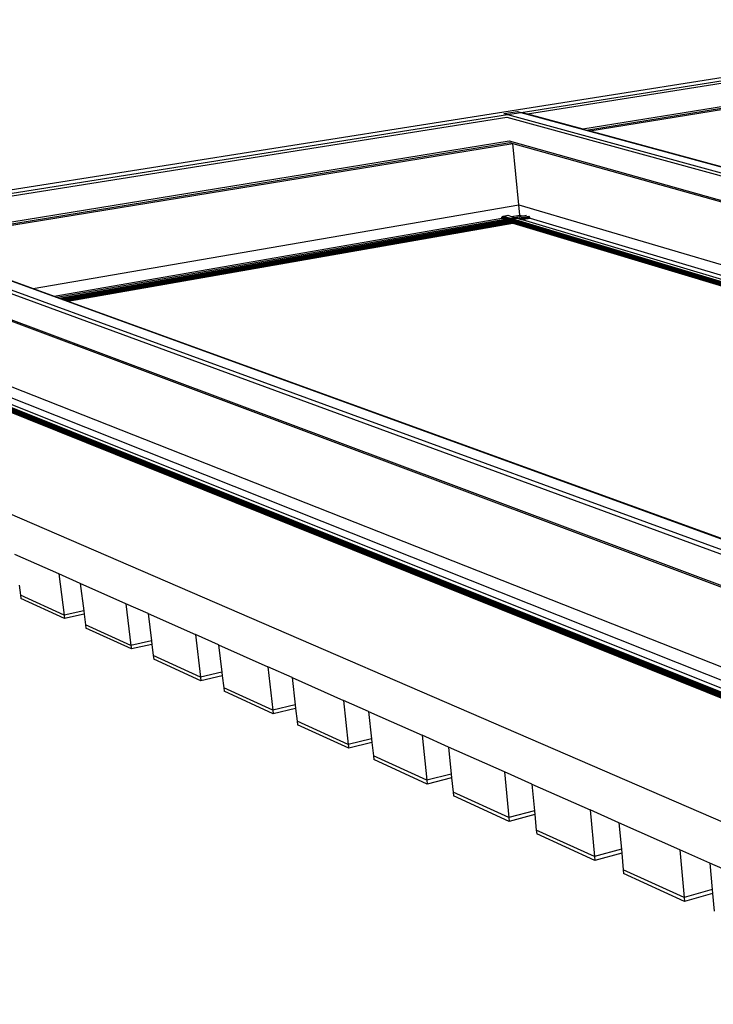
# Model space of a CAD drawing. Header units: millimetres. Extents: x 2505.31 to 2510.58, y 5110.13 to 5113.73.
# Tile 30 of 37: x 2509.28 to 2509.48, y 5110.38 to 5110.67. Entities that reach past the tile are written whole.
import ezdxf

# ---------------------------------------------------------------- set-up
doc = ezdxf.new("R2010")
doc.units = ezdxf.units.MM

# ---------------------------------------------------------------- blocks, each defined once
blk = doc.blocks.new('Aries_60x120_HS_TopView')
for p, q in [((2509.21463, 5110.60837), (2509.59227, 5110.66805)), ((2509.42585, 5110.64075), (2509.5884, 5110.6665)), ((2509.42772, 5110.64027), (2509.58832, 5110.66579)), ((2509.444, 5110.63585), (2509.58868, 5110.65936)), ((2509.44515, 5110.63554), (2509.58877, 5110.65894)), ((2509.44604, 5110.6353), (2509.58927, 5110.65864)), ((2509.22596, 5110.60907), (2509.42181, 5110.6401)), ((2509.42078, 5110.64038), (2509.42081, 5110.64038)), ((2509.42081, 5110.64038), (2509.42085, 5110.64039)), ((2509.42085, 5110.64039), (2509.4248, 5110.64102)), ((2509.42085, 5110.64039), (2509.42184, 5110.64012)), ((2509.42181, 5110.6401), (2509.42182, 5110.64011)), ((2509.42182, 5110.64011), (2509.42184, 5110.64012)), ((2509.42184, 5110.64012), (2509.42579, 5110.64075)), ((2509.42184, 5110.64012), (2510.24318, 5110.41583)), ((2509.4248, 5110.64102), (2509.42484, 5110.64102)), ((2509.4248, 5110.64102), (2509.42579, 5110.64075)), ((2509.42484, 5110.64102), (2509.42487, 5110.64102)), ((2509.42579, 5110.64075), (2510.24713, 5110.41768)), ((2509.42579, 5110.64075), (2509.42585, 5110.64075)), ((2509.42613, 5110.6407), (2509.42618, 5110.64069)), ((2509.42618, 5110.64069), (2509.42772, 5110.64027)), ((2509.42772, 5110.64027), (2509.444, 5110.63585)), ((2509.22779, 5110.6085), (2509.42166, 5110.63931)), ((2509.42166, 5110.63931), (2510.24086, 5110.41498)), ((2509.444, 5110.63585), (2509.44515, 5110.63554)), ((2509.44515, 5110.63554), (2509.44604, 5110.6353)), ((2509.44604, 5110.6353), (2509.48697, 5110.62418)), ((2509.24261, 5110.60313), (2509.42232, 5110.63233)), ((2509.24367, 5110.60274), (2509.4225, 5110.63187)), ((2509.24448, 5110.60245), (2509.42341, 5110.63161)), ((2509.42234, 5110.63233), (2510.22526, 5110.40765)), ((2509.4225, 5110.63187), (2509.42251, 5110.63187)), ((2509.42251, 5110.63187), (2509.42253, 5110.63186)), ((2509.42253, 5110.63186), (2509.42254, 5110.63186)), ((2509.42254, 5110.63186), (2509.42341, 5110.63161)), ((2509.42341, 5110.63161), (2509.42341, 5110.63162)), ((2509.42513, 5110.61352), (2509.42341, 5110.63161)), ((2509.42341, 5110.63161), (2510.22432, 5110.40721)), ((2509.42341, 5110.63161), (2510.22433, 5110.40722)), ((2509.28197, 5110.58885), (2509.42513, 5110.61352)), ((2509.42541, 5110.61049), (2509.42513, 5110.61352)), ((2509.42513, 5110.61352), (2510.18519, 5110.38884)), ((2509.22115, 5110.60831), (2510.02638, 5110.31398)), ((2509.22596, 5110.60907), (2510.03198, 5110.31661)), ((2509.28812, 5110.58662), (2509.4201, 5110.60957)), ((2509.28896, 5110.58631), (2509.42099, 5110.60931)), ((2509.28967, 5110.58605), (2509.42334, 5110.60935)), ((2509.2897, 5110.58605), (2509.42336, 5110.60935)), ((2509.28972, 5110.58604), (2509.42334, 5110.60933)), ((2509.28976, 5110.58602), (2509.42333, 5110.60931)), ((2509.2898, 5110.58601), (2509.42332, 5110.60929)), ((2509.28984, 5110.58599), (2509.4233, 5110.60927)), ((2509.28989, 5110.58598), (2509.42329, 5110.60924)), ((2509.28994, 5110.58596), (2509.42328, 5110.60921)), ((2509.28999, 5110.58594), (2509.42327, 5110.60918)), ((2509.29005, 5110.58592), (2509.42325, 5110.60915)), ((2509.29012, 5110.58589), (2509.42324, 5110.60912)), ((2509.29019, 5110.58587), (2509.42323, 5110.60908)), ((2509.29026, 5110.58584), (2509.42323, 5110.60904)), ((2509.29033, 5110.58582), (2509.42322, 5110.609)), ((2509.2904, 5110.58579), (2509.42321, 5110.60897)), ((2509.29048, 5110.58576), (2509.42321, 5110.60893)), ((2509.29056, 5110.58573), (2509.4232, 5110.60888)), ((2509.29064, 5110.5857), (2509.4232, 5110.60884)), ((2509.29073, 5110.58567), (2509.42319, 5110.6088)), ((2509.29081, 5110.58564), (2509.42319, 5110.60876)), ((2509.29089, 5110.58561), (2509.42319, 5110.60872)), ((2509.29098, 5110.58558), (2509.42319, 5110.60867)), ((2509.29106, 5110.58555), (2509.42319, 5110.60863)), ((2509.29114, 5110.58552), (2509.4232, 5110.60859)), ((2509.29123, 5110.58549), (2509.4232, 5110.60855)), ((2509.29131, 5110.58546), (2509.4232, 5110.60851)), ((2509.29139, 5110.58543), (2509.42321, 5110.60847)), ((2509.29146, 5110.58541), (2509.42321, 5110.60843)), ((2509.29154, 5110.58538), (2509.42322, 5110.6084)), ((2509.29161, 5110.58535), (2509.42323, 5110.60836)), ((2509.29168, 5110.58533), (2509.42324, 5110.60833)), ((2509.29174, 5110.5853), (2509.42325, 5110.6083)), ((2509.29181, 5110.58528), (2509.42326, 5110.60827)), ((2509.29186, 5110.58526), (2509.42327, 5110.60824)), ((2509.29192, 5110.58524), (2509.42328, 5110.60822)), ((2509.29197, 5110.58522), (2509.4233, 5110.60819)), ((2509.29201, 5110.58521), (2509.42331, 5110.60817)), ((2509.29206, 5110.58519), (2509.42332, 5110.60815)), ((2509.29209, 5110.58518), (2509.42334, 5110.60814)), ((2509.29212, 5110.58517), (2509.42335, 5110.60812)), ((2509.2922, 5110.58514), (2509.42337, 5110.60811)), ((2509.2922, 5110.58514), (2509.42339, 5110.6081)), ((2509.4201, 5110.6096), (2509.42011, 5110.60964)), ((2509.4201, 5110.60957), (2509.4201, 5110.6096)), ((2509.4201, 5110.6096), (2509.42105, 5110.60932)), ((2509.42011, 5110.60968), (2509.42012, 5110.60972)), ((2509.42011, 5110.60964), (2509.42011, 5110.60968)), ((2509.42011, 5110.60968), (2509.42123, 5110.60935)), ((2509.42011, 5110.60964), (2509.42114, 5110.60933)), ((2509.42012, 5110.60972), (2509.42013, 5110.60976)), ((2509.42012, 5110.60972), (2509.42132, 5110.60936)), ((2509.42013, 5110.60976), (2509.42015, 5110.6098)), ((2509.42013, 5110.60976), (2509.42141, 5110.60938)), ((2509.42015, 5110.6098), (2509.42016, 5110.60984)), ((2509.42015, 5110.6098), (2509.4215, 5110.60939)), ((2509.42016, 5110.60984), (2509.42018, 5110.60987)), ((2509.42016, 5110.60984), (2509.42159, 5110.60941)), ((2509.42018, 5110.60987), (2509.4202, 5110.60991)), ((2509.42018, 5110.60987), (2509.42168, 5110.60943)), ((2509.4202, 5110.60991), (2509.42023, 5110.60994)), ((2509.4202, 5110.60991), (2509.42176, 5110.60944)), ((2509.42023, 5110.60994), (2509.42025, 5110.60998)), ((2509.42023, 5110.60994), (2509.42185, 5110.60946)), ((2509.42025, 5110.60998), (2509.42028, 5110.61001)), ((2509.42025, 5110.60998), (2509.42193, 5110.60947)), ((2509.42028, 5110.61001), (2509.4203, 5110.61003)), ((2509.42028, 5110.61001), (2509.42201, 5110.60948)), ((2509.4203, 5110.61003), (2509.42033, 5110.61006)), ((2509.4203, 5110.61003), (2509.42209, 5110.6095)), ((2509.42033, 5110.61006), (2509.42036, 5110.61009)), ((2509.42033, 5110.61006), (2509.42217, 5110.60951)), ((2509.42036, 5110.61009), (2509.42039, 5110.61011)), ((2509.42036, 5110.61009), (2509.42224, 5110.60952)), ((2509.42039, 5110.61011), (2509.42043, 5110.61013)), ((2509.42039, 5110.61011), (2509.4223, 5110.60954)), ((2509.42043, 5110.61013), (2509.42046, 5110.61015)), ((2509.42043, 5110.61013), (2509.42237, 5110.60955)), ((2509.42046, 5110.61015), (2509.4205, 5110.61016)), ((2509.42046, 5110.61015), (2509.42243, 5110.60956)), ((2509.4205, 5110.61016), (2509.42053, 5110.61017)), ((2509.4205, 5110.61016), (2509.42248, 5110.60957)), ((2509.42053, 5110.61017), (2509.42057, 5110.61018)), ((2509.42053, 5110.61017), (2509.42253, 5110.60957)), ((2509.42057, 5110.61018), (2509.4206, 5110.61019)), ((2509.42057, 5110.61018), (2509.42258, 5110.60958)), ((2509.4206, 5110.61019), (2509.42191, 5110.61042)), ((2509.4206, 5110.61019), (2509.42261, 5110.60959)), ((2509.42099, 5110.60931), (2509.42105, 5110.60932)), ((2509.42105, 5110.60932), (2509.42114, 5110.60933)), ((2509.42114, 5110.60933), (2509.42123, 5110.60935)), ((2509.42123, 5110.60935), (2509.42132, 5110.60936)), ((2509.42132, 5110.60936), (2509.42141, 5110.60938)), ((2509.42141, 5110.60938), (2509.4215, 5110.60939)), ((2509.4215, 5110.60939), (2509.42159, 5110.60941)), ((2509.42159, 5110.60941), (2509.42168, 5110.60943)), ((2509.42168, 5110.60943), (2509.42176, 5110.60944)), ((2509.42176, 5110.60944), (2509.42185, 5110.60946)), ((2509.42185, 5110.60946), (2509.42193, 5110.60947)), ((2509.42191, 5110.61042), (2509.42304, 5110.61008)), ((2509.42193, 5110.60947), (2509.42201, 5110.60948)), ((2509.42201, 5110.60948), (2509.42209, 5110.6095)), ((2509.42209, 5110.6095), (2509.42217, 5110.60951)), ((2509.42217, 5110.60951), (2509.42224, 5110.60952)), ((2509.42224, 5110.60952), (2509.4223, 5110.60954)), ((2509.4223, 5110.60954), (2509.42237, 5110.60955)), ((2509.42237, 5110.60955), (2509.42243, 5110.60956)), ((2509.42243, 5110.60956), (2509.42248, 5110.60957)), ((2509.42248, 5110.60957), (2509.42253, 5110.60957)), ((2509.42253, 5110.60957), (2509.42254, 5110.60957)), ((2509.42254, 5110.60957), (2509.42258, 5110.60958)), ((2509.42258, 5110.60958), (2509.42261, 5110.60959)), ((2509.42258, 5110.60958), (2509.42334, 5110.60935)), ((2509.42261, 5110.60959), (2509.42392, 5110.60982)), ((2509.42261, 5110.60959), (2509.42337, 5110.60936)), ((2509.42304, 5110.61008), (2509.42541, 5110.61049)), ((2509.42304, 5110.61008), (2509.42392, 5110.60982)), ((2509.42321, 5110.60884), (2510.17381, 5110.38349)), ((2509.42321, 5110.6088), (2510.17372, 5110.38345)), ((2509.42321, 5110.60875), (2510.17362, 5110.38341)), ((2509.42321, 5110.60871), (2510.17353, 5110.38336)), ((2509.42321, 5110.60867), (2510.17344, 5110.38332)), ((2509.42321, 5110.60863), (2510.17335, 5110.38328)), ((2509.42321, 5110.60859), (2510.17326, 5110.38324)), ((2509.42322, 5110.60896), (2510.17408, 5110.38362)), ((2509.42322, 5110.60892), (2510.17399, 5110.38358)), ((2509.42322, 5110.60888), (2510.1739, 5110.38354)), ((2509.42322, 5110.60854), (2510.17318, 5110.3832)), ((2509.42322, 5110.6085), (2510.1731, 5110.38316)), ((2509.42323, 5110.609), (2510.17417, 5110.38366)), ((2509.42323, 5110.60847), (2510.17302, 5110.38312)), ((2509.42323, 5110.60843), (2510.17294, 5110.38308)), ((2509.42323, 5110.60839), (2510.17287, 5110.38305)), ((2509.42324, 5110.60912), (2510.17443, 5110.38378)), ((2509.42324, 5110.60908), (2510.17434, 5110.38374)), ((2509.42324, 5110.60904), (2510.17426, 5110.3837)), ((2509.42324, 5110.60836), (2510.1728, 5110.38302)), ((2509.42325, 5110.60915), (2510.17451, 5110.38382)), ((2509.42325, 5110.60833), (2510.17273, 5110.38299)), ((2509.42326, 5110.60829), (2510.17267, 5110.38296)), ((2509.42327, 5110.60918), (2510.17459, 5110.38386)), ((2509.42327, 5110.60826), (2510.17261, 5110.38293)), ((2509.42327, 5110.60824), (2510.17256, 5110.38291)), ((2509.42328, 5110.60921), (2510.17466, 5110.38389)), ((2509.42328, 5110.60822), (2510.17252, 5110.38288)), ((2509.4233, 5110.60927), (2510.17479, 5110.38395)), ((2509.4233, 5110.60924), (2510.17473, 5110.38392)), ((2509.4233, 5110.60819), (2510.17247, 5110.38287)), ((2509.42332, 5110.60929), (2510.17485, 5110.38398)), ((2509.42332, 5110.60817), (2510.17244, 5110.38285)), ((2509.42333, 5110.60931), (2510.17491, 5110.38401)), ((2509.42334, 5110.60814), (2509.42333, 5110.60815)), ((2509.42334, 5110.60935), (2509.42337, 5110.60936)), ((2509.42334, 5110.60933), (2510.17496, 5110.38403)), ((2509.42334, 5110.60814), (2509.42335, 5110.60812)), ((2509.42335, 5110.60812), (2509.42337, 5110.60811)), ((2509.42336, 5110.60935), (2510.175, 5110.38405)), ((2509.42337, 5110.60936), (2509.42468, 5110.60959)), ((2509.42337, 5110.60936), (2509.4234, 5110.60935)), ((2509.42337, 5110.60811), (2509.42338, 5110.60811)), ((2509.42338, 5110.60811), (2509.42339, 5110.6081)), ((2509.42338, 5110.60811), (2509.4234, 5110.6081)), ((2509.42339, 5110.6081), (2509.4234, 5110.6081)), ((2509.4234, 5110.60935), (2509.4247, 5110.60958)), ((2509.4234, 5110.60935), (2509.42343, 5110.60935)), ((2509.4234, 5110.6081), (2509.42341, 5110.6081)), ((2509.42341, 5110.6081), (2510.17235, 5110.3828)), ((2509.42341, 5110.6081), (2510.17236, 5110.38281)), ((2509.42341, 5110.6081), (2510.17238, 5110.38282)), ((2509.42341, 5110.6081), (2510.17241, 5110.38283)), ((2509.42343, 5110.60935), (2509.42472, 5110.60957)), ((2509.42343, 5110.60935), (2510.17504, 5110.38407)), ((2509.42392, 5110.60982), (2509.4263, 5110.61023)), ((2509.42392, 5110.60982), (2509.42468, 5110.60959)), ((2509.42468, 5110.60959), (2509.42814, 5110.61019)), ((2509.42468, 5110.60959), (2509.4247, 5110.60958)), ((2509.4247, 5110.60958), (2509.42816, 5110.61018)), ((2509.4247, 5110.60958), (2509.42472, 5110.60957)), ((2509.42472, 5110.60957), (2509.42474, 5110.60957)), ((2509.42474, 5110.60957), (2509.42818, 5110.61017)), ((2509.42474, 5110.60957), (2509.42477, 5110.60956)), ((2509.42477, 5110.60956), (2509.4282, 5110.61016)), ((2509.42477, 5110.60956), (2509.42481, 5110.60955)), ((2509.42481, 5110.60955), (2509.42822, 5110.61015)), ((2509.42481, 5110.60955), (2509.42486, 5110.60954)), ((2509.42486, 5110.60954), (2509.42825, 5110.61012)), ((2509.42486, 5110.60954), (2509.42491, 5110.60952)), ((2509.42491, 5110.60952), (2509.42827, 5110.61011)), ((2509.42491, 5110.60952), (2509.42496, 5110.60951)), ((2509.42496, 5110.60951), (2509.42829, 5110.61009)), ((2509.42496, 5110.60951), (2509.42502, 5110.60949)), ((2509.42502, 5110.60949), (2509.42831, 5110.61006)), ((2509.42502, 5110.60949), (2509.42509, 5110.60947)), ((2509.42509, 5110.60947), (2509.42833, 5110.61003)), ((2509.42509, 5110.60947), (2509.42515, 5110.60945)), ((2509.42515, 5110.60945), (2509.42835, 5110.61001)), ((2509.42515, 5110.60945), (2509.42522, 5110.60943)), ((2509.42522, 5110.60943), (2509.42837, 5110.60998)), ((2509.42522, 5110.60943), (2509.4253, 5110.6094)), ((2509.4253, 5110.6094), (2509.42839, 5110.60994)), ((2509.4253, 5110.6094), (2509.42538, 5110.60938)), ((2509.42538, 5110.60938), (2509.4284, 5110.60991)), ((2509.42538, 5110.60938), (2509.42546, 5110.60936)), ((2509.42541, 5110.61049), (2509.4263, 5110.61023)), ((2509.42546, 5110.60936), (2509.42842, 5110.60987)), ((2509.42546, 5110.60936), (2509.42554, 5110.60933)), ((2509.42554, 5110.60933), (2509.42843, 5110.60984)), ((2509.42554, 5110.60933), (2509.42562, 5110.60931)), ((2509.42562, 5110.60931), (2509.42845, 5110.6098)), ((2509.42562, 5110.60931), (2509.42571, 5110.60928)), ((2509.42571, 5110.60928), (2509.42846, 5110.60976)), ((2509.42571, 5110.60928), (2509.4258, 5110.60926)), ((2509.4258, 5110.60926), (2509.42847, 5110.60972)), ((2509.4258, 5110.60926), (2509.42589, 5110.60923)), ((2509.42589, 5110.60923), (2509.42849, 5110.60968)), ((2509.42589, 5110.60923), (2509.42598, 5110.6092)), ((2509.42598, 5110.6092), (2509.4285, 5110.60964)), ((2509.42598, 5110.6092), (2509.42606, 5110.60918)), ((2509.42606, 5110.60918), (2509.4285, 5110.6096)), ((2509.42606, 5110.60918), (2509.42613, 5110.60916)), ((2509.42613, 5110.60916), (2510.17638, 5110.3847)), ((2509.4263, 5110.61023), (2509.42738, 5110.61042)), ((2509.42853, 5110.60957), (2510.17881, 5110.38584)), ((2509.22086, 5110.6074), (2510.02377, 5110.31304)), ((2509.24448, 5110.60245), (2509.28197, 5110.58885)), ((2509.22196, 5110.59976), (2510.01965, 5110.30116)), ((2509.22379, 5110.5987), (2510.01962, 5110.30047)), ((2509.28197, 5110.58885), (2509.28812, 5110.58662)), ((2509.28812, 5110.58662), (2509.28896, 5110.58631)), ((2509.28896, 5110.58631), (2509.28967, 5110.58605)), ((2509.28967, 5110.58605), (2509.2897, 5110.58605)), ((2509.2897, 5110.58605), (2509.28972, 5110.58604)), ((2509.28972, 5110.58604), (2509.28976, 5110.58602)), ((2509.28976, 5110.58602), (2509.2898, 5110.58601)), ((2509.2898, 5110.58601), (2509.28984, 5110.58599)), ((2509.28984, 5110.58599), (2509.28989, 5110.58598)), ((2509.28989, 5110.58598), (2509.28994, 5110.58596)), ((2509.28994, 5110.58596), (2509.28999, 5110.58594)), ((2509.28999, 5110.58594), (2509.29005, 5110.58592)), ((2509.29005, 5110.58592), (2509.29012, 5110.58589)), ((2509.29012, 5110.58589), (2509.29019, 5110.58587)), ((2509.29019, 5110.58587), (2509.29026, 5110.58584)), ((2509.29026, 5110.58584), (2509.29033, 5110.58582)), ((2509.29033, 5110.58582), (2509.2904, 5110.58579)), ((2509.2904, 5110.58579), (2509.29048, 5110.58576)), ((2509.29048, 5110.58576), (2509.29056, 5110.58573)), ((2509.29056, 5110.58573), (2509.29064, 5110.5857)), ((2509.29064, 5110.5857), (2509.29073, 5110.58567)), ((2509.29073, 5110.58567), (2509.29081, 5110.58564)), ((2509.29081, 5110.58564), (2509.29089, 5110.58561)), ((2509.29089, 5110.58561), (2509.29098, 5110.58558)), ((2509.29098, 5110.58558), (2509.29106, 5110.58555)), ((2509.29106, 5110.58555), (2509.29114, 5110.58552)), ((2509.29114, 5110.58552), (2509.29123, 5110.58549)), ((2509.29123, 5110.58549), (2509.29131, 5110.58546)), ((2509.29131, 5110.58546), (2509.29139, 5110.58543)), ((2509.29139, 5110.58543), (2509.29146, 5110.58541)), ((2509.29146, 5110.58541), (2509.29154, 5110.58538)), ((2509.29154, 5110.58538), (2509.29161, 5110.58535)), ((2509.29161, 5110.58535), (2509.29168, 5110.58533)), ((2509.29168, 5110.58533), (2509.29174, 5110.5853)), ((2509.29174, 5110.5853), (2509.29181, 5110.58528)), ((2509.29181, 5110.58528), (2509.29186, 5110.58526)), ((2509.29186, 5110.58526), (2509.29192, 5110.58524)), ((2509.29192, 5110.58524), (2509.29197, 5110.58522)), ((2509.29197, 5110.58522), (2509.29201, 5110.58521)), ((2509.29201, 5110.58521), (2509.29206, 5110.58519)), ((2509.29206, 5110.58519), (2509.29209, 5110.58518)), ((2509.29209, 5110.58518), (2509.29212, 5110.58517)), ((2509.29212, 5110.58517), (2509.2922, 5110.58514)), ((2509.2922, 5110.58514), (2510.03184, 5110.31682)), ((2509.22654, 5110.57929), (2510.02218, 5110.26562)), ((2509.22338, 5110.57391), (2510.0121, 5110.2574)), ((2509.22338, 5110.57386), (2510.01207, 5110.25733)), ((2509.22338, 5110.57382), (2510.01204, 5110.25725)), ((2509.22338, 5110.57368), (2510.01199, 5110.25702)), ((2509.22338, 5110.57364), (2510.01198, 5110.25695)), ((2509.22339, 5110.57396), (2510.01215, 5110.25747)), ((2509.22339, 5110.57377), (2510.01202, 5110.25717)), ((2509.22339, 5110.57372), (2510.012, 5110.2571)), ((2509.22339, 5110.57359), (2510.01198, 5110.25687)), ((2509.2234, 5110.5741), (2510.01235, 5110.25766)), ((2509.2234, 5110.574), (2510.0122, 5110.25754)), ((2509.22341, 5110.57405), (2510.01227, 5110.2576)), ((2509.22341, 5110.57355), (2510.01198, 5110.2568)), ((2509.22342, 5110.57414), (2510.01244, 5110.25771)), ((2509.22342, 5110.57351), (2510.01199, 5110.25673)), ((2509.22343, 5110.57418), (2510.01254, 5110.25776)), ((2509.22343, 5110.57347), (2510.012, 5110.25666)), ((2509.22345, 5110.57422), (2510.01263, 5110.25781)), ((2509.22345, 5110.57343), (2510.01201, 5110.2566)), ((2509.22346, 5110.57426), (2510.01273, 5110.25786)), ((2509.22346, 5110.57339), (2510.01202, 5110.25654)), ((2509.22347, 5110.5743), (2510.01283, 5110.2579)), ((2509.22348, 5110.57336), (2510.01204, 5110.25648)), ((2509.22349, 5110.57434), (2510.01293, 5110.25794)), ((2509.2235, 5110.57333), (2510.01205, 5110.25643)), ((2509.22351, 5110.57437), (2510.01303, 5110.25798)), ((2509.22351, 5110.5733), (2510.01206, 5110.2564)), ((2509.22353, 5110.57441), (2510.01314, 5110.25801)), ((2509.22353, 5110.57327), (2510.01208, 5110.25635)), ((2509.22355, 5110.57444), (2510.01325, 5110.25803)), ((2509.22356, 5110.57325), (2510.01209, 5110.25631)), ((2509.22357, 5110.57446), (2510.01337, 5110.25805)), ((2509.2236, 5110.57449), (2510.01348, 5110.25807)), ((2509.22362, 5110.57451), (2510.0136, 5110.25808)), ((2509.22365, 5110.57453), (2510.01372, 5110.25809)), ((2509.22372, 5110.57453), (2510.01377, 5110.25812)), ((2509.22658, 5110.5743), (2510.01533, 5110.25917)), ((2509.22984, 5110.57486), (2510.01911, 5110.26109)), ((2510.04912, 5110.18793), (2509.15833, 5110.57296)), ((2509.22371, 5110.57316), (2510.01212, 5110.25624)), ((2509.22371, 5110.57316), (2510.01211, 5110.25626)), ((2509.22371, 5110.57316), (2510.01211, 5110.25628)), ((2509.28951, 5110.50477), (2509.27661, 5110.5105)), ((2509.28951, 5110.50477), (2509.29108, 5110.49267)), ((2509.29584, 5110.50196), (2509.28951, 5110.50477)), ((2509.2778, 5110.5015), (2509.27819, 5110.49853)), ((2509.30926, 5110.49601), (2509.29584, 5110.50196)), ((2509.29584, 5110.50196), (2509.29687, 5110.49394)), ((2509.29108, 5110.49267), (2509.27819, 5110.49853)), ((2509.27819, 5110.49853), (2509.27832, 5110.49754)), ((2509.29121, 5110.49167), (2509.27832, 5110.49754)), ((2509.30926, 5110.49601), (2509.31079, 5110.4837)), ((2509.31584, 5110.49309), (2509.30926, 5110.49601)), ((2509.29687, 5110.49394), (2509.29108, 5110.49267)), ((2509.29108, 5110.49267), (2509.29121, 5110.49167)), ((2509.297, 5110.49294), (2509.29121, 5110.49167)), ((2509.29687, 5110.49394), (2509.297, 5110.49294)), ((2509.297, 5110.49294), (2509.2974, 5110.48979)), ((2509.31584, 5110.49309), (2509.32979, 5110.4869)), ((2509.31584, 5110.49309), (2509.31683, 5110.48506)), ((2509.31079, 5110.4837), (2509.2974, 5110.48979)), ((2509.2974, 5110.48979), (2509.29753, 5110.48878)), ((2509.31092, 5110.48268), (2509.29753, 5110.48878)), ((2509.32979, 5110.4869), (2509.3313, 5110.47437)), ((2509.33664, 5110.48386), (2509.32979, 5110.4869)), ((2509.31683, 5110.48506), (2509.31079, 5110.4837)), ((2509.31079, 5110.4837), (2509.31092, 5110.48268)), ((2509.31696, 5110.48404), (2509.31092, 5110.48268)), ((2509.31683, 5110.48506), (2509.31696, 5110.48404)), ((2509.31696, 5110.48404), (2509.31737, 5110.48071)), ((2509.33664, 5110.48386), (2509.35117, 5110.47742)), ((2509.33664, 5110.48386), (2509.3376, 5110.47583)), ((2509.3313, 5110.47437), (2509.31737, 5110.48071)), ((2509.31737, 5110.48071), (2509.3175, 5110.47968)), ((2509.33142, 5110.47333), (2509.3175, 5110.47968)), ((2509.3376, 5110.47583), (2509.3313, 5110.47437)), ((2509.33772, 5110.47479), (2509.33142, 5110.47333)), ((2509.3376, 5110.47583), (2509.33772, 5110.47479)), ((2509.33772, 5110.47479), (2509.33814, 5110.47126)), ((2509.35117, 5110.47742), (2509.35264, 5110.46466)), ((2509.3583, 5110.47425), (2509.35117, 5110.47742)), ((2509.3313, 5110.47437), (2509.33142, 5110.47333)), ((2509.3583, 5110.47425), (2509.37343, 5110.46754)), ((2509.3583, 5110.47425), (2509.35922, 5110.46623)), ((2509.35264, 5110.46466), (2509.33814, 5110.47126)), ((2509.33814, 5110.47126), (2509.33826, 5110.47021)), ((2509.35276, 5110.4636), (2509.33826, 5110.47021)), ((2509.35922, 5110.46623), (2509.35264, 5110.46466)), ((2509.35922, 5110.46623), (2509.35934, 5110.46518)), ((2509.37343, 5110.46754), (2509.37487, 5110.45454)), ((2509.38087, 5110.46424), (2509.37343, 5110.46754)), ((2509.35264, 5110.46466), (2509.35276, 5110.4636)), ((2509.35934, 5110.46518), (2509.35276, 5110.4636)), ((2509.35934, 5110.46518), (2509.35976, 5110.46142)), ((2509.38087, 5110.46424), (2509.39665, 5110.45724)), ((2509.38087, 5110.46424), (2509.38174, 5110.45624)), ((2509.37487, 5110.45454), (2509.35976, 5110.46142)), ((2509.35976, 5110.46142), (2509.35989, 5110.46035)), ((2509.37499, 5110.45347), (2509.35989, 5110.46035)), ((2509.39665, 5110.45724), (2509.39804, 5110.444)), ((2509.40441, 5110.45379), (2509.39665, 5110.45724)), ((2509.38174, 5110.45624), (2509.37487, 5110.45454)), ((2509.37487, 5110.45454), (2509.37499, 5110.45347)), ((2509.38186, 5110.45517), (2509.37499, 5110.45347)), ((2509.38174, 5110.45624), (2509.38186, 5110.45517)), ((2509.38186, 5110.45517), (2509.38229, 5110.45117)), ((2509.42088, 5110.44649), (2509.40441, 5110.45379)), ((2509.40441, 5110.45379), (2509.40523, 5110.44584)), ((2509.39804, 5110.444), (2509.38229, 5110.45117)), ((2509.38229, 5110.45117), (2509.38241, 5110.45008)), ((2509.39816, 5110.4429), (2509.38241, 5110.45008)), ((2509.40523, 5110.44584), (2509.39804, 5110.444)), ((2509.40523, 5110.44584), (2509.40535, 5110.44474)), ((2509.42088, 5110.44649), (2509.42222, 5110.433)), ((2509.42898, 5110.44289), (2509.42088, 5110.44649)), ((2509.39804, 5110.444), (2509.39816, 5110.4429)), ((2509.40535, 5110.44474), (2509.39816, 5110.4429)), ((2509.40535, 5110.44474), (2509.40579, 5110.44048)), ((2509.42898, 5110.44289), (2509.44619, 5110.43526)), ((2509.42898, 5110.44289), (2509.42976, 5110.43499)), ((2509.42222, 5110.433), (2509.40579, 5110.44048)), ((2509.40579, 5110.44048), (2509.4059, 5110.43937)), ((2509.42233, 5110.43188), (2509.4059, 5110.43937)), ((2509.42976, 5110.43499), (2509.42222, 5110.433)), ((2509.42976, 5110.43499), (2509.42986, 5110.43387)), ((2509.44619, 5110.43526), (2509.44748, 5110.42151)), ((2509.45466, 5110.4315), (2509.44619, 5110.43526)), ((2509.42222, 5110.433), (2509.42233, 5110.43188)), ((2509.42986, 5110.43387), (2509.42233, 5110.43188)), ((2509.42986, 5110.43387), (2509.43031, 5110.42932)), ((2509.47265, 5110.42352), (2509.45466, 5110.4315)), ((2509.45466, 5110.4315), (2509.45538, 5110.42367)), ((2509.44748, 5110.42151), (2509.43031, 5110.42932)), ((2509.43031, 5110.42932), (2509.43042, 5110.42819)), ((2509.44758, 5110.42037), (2509.43042, 5110.42819)), ((2509.45538, 5110.42367), (2509.44748, 5110.42151)), ((2509.45548, 5110.42253), (2509.44758, 5110.42037)), ((2509.45538, 5110.42367), (2509.45548, 5110.42253)), ((2509.45548, 5110.42253), (2509.45593, 5110.41766)), ((2509.47265, 5110.42352), (2509.47388, 5110.4095)), ((2509.48151, 5110.41959), (2509.47265, 5110.42352)), ((2509.44748, 5110.42151), (2509.44758, 5110.42037)), ((2509.50034, 5110.41123), (2509.48151, 5110.41959)), ((2509.48151, 5110.41959), (2509.48217, 5110.41185)), ((2509.47388, 5110.4095), (2509.45593, 5110.41766)), ((2509.45593, 5110.41766), (2509.45603, 5110.41651)), ((2509.47398, 5110.40833), (2509.45603, 5110.41651)), ((2509.48217, 5110.41185), (2509.47388, 5110.4095)), ((2509.48217, 5110.41185), (2509.48227, 5110.41069)), ((2509.47388, 5110.4095), (2509.47398, 5110.40833)), ((2509.48227, 5110.41069), (2509.47398, 5110.40833)), ((2509.48227, 5110.41069), (2509.48271, 5110.40547))]:
    blk.add_line(p, q)

msp = doc.modelspace()

# ---------------------------------------------------------------- block references
msp.add_blockref('Aries_60x120_HS_TopView', (0, 0))

doc.saveas('drawing.dxf')
